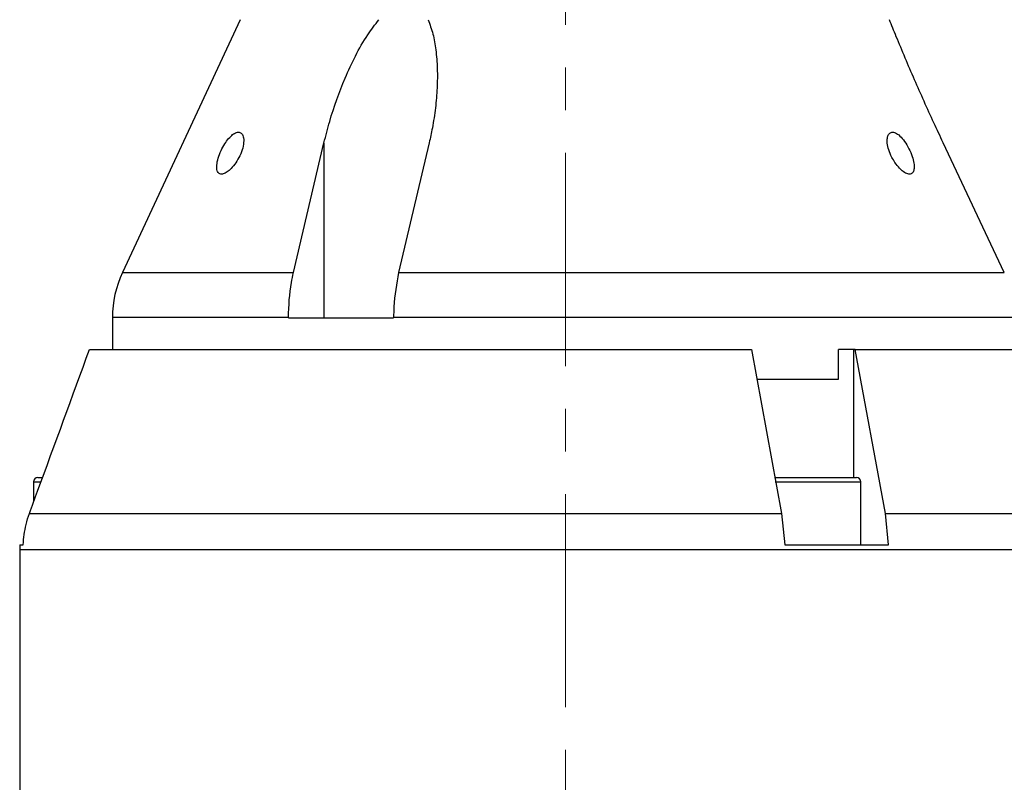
# Model space of a CAD drawing. Header units: inches. Extents: x 2.6 to 37.8, y 3.5 to 30.8.
# Tile 12 of 32: x 13.9 to 16.2, y 20 to 21.8. Entities that reach past the tile are written whole.
import ezdxf

# ---------------------------------------------------------------- set-up
doc = ezdxf.new("R2010")
doc.units = ezdxf.units.IN
doc.header["$MEASUREMENT"] = 0
doc.linetypes.add('CENTERX2', pattern=[0.8, 0.5, -0.1, 0.1, -0.1])

msp = doc.modelspace()

# ---------------------------------------------------------------- linework, layer by layer
at = {"color": 7, "linetype": 'CENTERX2', "lineweight": 18}
msp.add_line((15.1634, 11.3887), (15.1634, 23.12), dxfattribs=at)
at = {"color": 7, "linetype": 'Continuous', "lineweight": 25}
for p, q in [((14.4008, 21.8007), (14.1244, 21.208)), ((14.5254, 21.208), (14.5971, 21.5122)), ((14.5971, 21.5122), (14.5971, 21.1021)), ((14.8439, 21.5122), (14.7722, 21.208)), ((16.1927, 21.208), (16.0493, 21.5122)), ((14.7722, 21.208), (16.1927, 21.208)), ((14.1009, 21.1023), (14.1009, 21.0277)), ((14.5136, 21.1023), (14.5136, 21.1021)), ((14.5136, 21.1021), (14.7604, 21.1021)), ((14.7604, 21.1021), (14.7604, 21.1023)), ((16.2163, 21.1023), (14.7604, 21.1023)), ((14.0473, 21.0277), (15.5999, 21.0277)), ((15.5999, 21.0277), (15.6703, 20.6433)), ((15.804, 20.9577), (15.804, 21.0277)), ((15.8399, 21.0277), (15.804, 21.0277)), ((15.8432, 21.0277), (15.8399, 21.0277)), ((15.9137, 20.6433), (15.8432, 21.0277)), ((15.8432, 21.0277), (16.2884, 21.0277)), ((15.6134, 20.9577), (15.804, 20.9577)), ((13.9161, 20.7174), (13.9161, 20.67)), ((13.926, 20.7272), (13.9351, 20.7272)), ((15.6534, 20.7272), (15.7182, 20.7272)), ((15.7182, 20.7272), (15.8461, 20.7272)), ((15.856, 20.5697), (15.856, 20.7174)), ((13.9063, 20.6433), (15.6703, 20.6433)), ((15.6703, 20.6433), (15.6778, 20.5697)), ((15.9211, 20.5697), (15.9137, 20.6433)), ((13.8834, 20.5578), (13.8834, 19.9757)), ((13.8837, 20.5697), (13.8915, 20.5697)), ((15.6778, 20.5697), (15.9211, 20.5697))]:
    msp.add_line(p, q, dxfattribs=at)
at = {"color": 8, "linetype": 'Continuous', "lineweight": 25}
for p, q in [((14.1244, 21.208), (14.5254, 21.208)), ((14.5136, 21.1023), (14.1009, 21.1023)), ((15.8399, 20.7272), (15.8399, 21.0277)), ((13.9161, 20.7174), (13.9333, 20.7174)), ((15.6555, 20.7174), (15.7182, 20.7174)), ((15.7182, 20.7174), (15.856, 20.7174)), ((15.9137, 20.6433), (16.4284, 20.6433)), ((16.3874, 20.5578), (13.8834, 20.5578))]:
    msp.add_line(p, q, dxfattribs=at)
at = {"color": 7, "linetype": 'Continuous', "lineweight": 25}
for centre, radius, start, end in [((14.3509, 21.1023), 0.25, 155, 180), ((13.926, 20.7174), 0.00984, 90, 180), ((15.8461, 20.7174), 0.00984, 0, 90), ((14.1334, 20.5578), 0.25, 177.2623, 180)]:
    msp.add_arc(centre, radius, start, end, dxfattribs=at)
for points, knots in [([(14.5971, 21.5122), (14.6014, 21.5288), (14.6143, 21.5795), (14.6389, 21.648), (14.6703, 21.7157), (14.6961, 21.7622), (14.717, 21.7891), (14.726, 21.8007)], [0, 0, 0, 0, 0.168406, 0.511707, 0.688879, 0.865781, 1, 1, 1, 1]), ([(14.8411, 21.8007), (14.8453, 21.7897), (14.8538, 21.7673), (14.8602, 21.7284), (14.8634, 21.6861), (14.8629, 21.6404), (14.8589, 21.5939), (14.8525, 21.551), (14.8465, 21.5237), (14.8439, 21.5122)], [0, 0, 0, 0, 0.128193, 0.259018, 0.412654, 0.567428, 0.724938, 0.883155, 1, 1, 1, 1]), ([(16.0493, 21.5122), (16.042, 21.5277), (16.0268, 21.5601), (16.0044, 21.6095), (15.9819, 21.6604), (15.96, 21.7113), (15.9431, 21.7517), (15.931, 21.7815), (15.9258, 21.7943), (15.9232, 21.8007)], [0, 0, 0, 0, 0.156731, 0.326905, 0.497974, 0.672641, 0.849194, 0.924313, 1, 1, 1, 1]), ([(14.3792, 21.4516), (14.3831, 21.456), (14.3908, 21.4649), (14.4004, 21.4821), (14.4071, 21.5001), (14.4097, 21.5169), (14.4077, 21.5296), (14.4022, 21.5365), (14.3944, 21.5376), (14.3853, 21.5336), (14.3757, 21.5253), (14.3661, 21.5131), (14.3572, 21.4977), (14.3499, 21.4803), (14.3455, 21.4631), (14.3453, 21.4489), (14.3493, 21.4402), (14.3564, 21.4377), (14.3653, 21.4403), (14.3731, 21.4457), (14.3777, 21.4501), (14.3792, 21.4516)], [0, 0, 0, 0, 0.058086, 0.116032, 0.177513, 0.239196, 0.297183, 0.350077, 0.399071, 0.446394, 0.494255, 0.544546, 0.598701, 0.657253, 0.719001, 0.780385, 0.836896, 0.886848, 0.932753, 0.978622, 1, 1, 1, 1]), ([(15.9361, 21.4659), (15.9397, 21.4611), (15.9468, 21.4515), (15.9585, 21.4419), (15.9685, 21.4378), (15.9758, 21.4391), (15.9802, 21.4449), (15.9818, 21.4546), (15.9803, 21.4681), (15.9754, 21.4849), (15.9671, 21.5029), (15.9565, 21.5192), (15.9453, 21.5311), (15.935, 21.537), (15.9268, 21.5373), (15.921, 21.5326), (15.9178, 21.5236), (15.9178, 21.5109), (15.9214, 21.4951), (15.9278, 21.4793), (15.9337, 21.4699), (15.9361, 21.4659)], [0, 0, 0, 0, 0.056243, 0.112679, 0.16414, 0.210716, 0.256219, 0.304224, 0.357078, 0.415363, 0.477165, 0.538474, 0.595666, 0.647815, 0.696385, 0.743645, 0.791762, 0.842571, 0.897402, 0.95658, 1, 1, 1, 1]), ([(14.5136, 21.1023), (14.5148, 21.1303), (14.5164, 21.1669), (14.5237, 21.2002), (14.5254, 21.208)], [0, 0, 0, 0, 0.765937, 1, 1, 1, 1]), ([(14.7722, 21.208), (14.7673, 21.1816), (14.761, 21.1472), (14.7605, 21.1108), (14.7604, 21.1023)], [0, 0, 0, 0, 0.765932, 1, 1, 1, 1]), ([(13.9063, 20.6433), (13.9127, 20.6607), (13.9597, 20.7889), (14.0067, 20.917), (14.0473, 21.0277)], [0, 0, 0, 0, 0.136271, 1, 1, 1, 1]), ([(13.8915, 20.5697), (13.893, 20.5857), (13.8955, 20.6108), (13.9034, 20.6346), (13.9063, 20.6433)], [0, 0, 0, 0, 0.636833, 1, 1, 1, 1])]:
    msp.add_open_spline(points, degree=3, knots=knots, dxfattribs=at)

doc.saveas('drawing.dxf')
